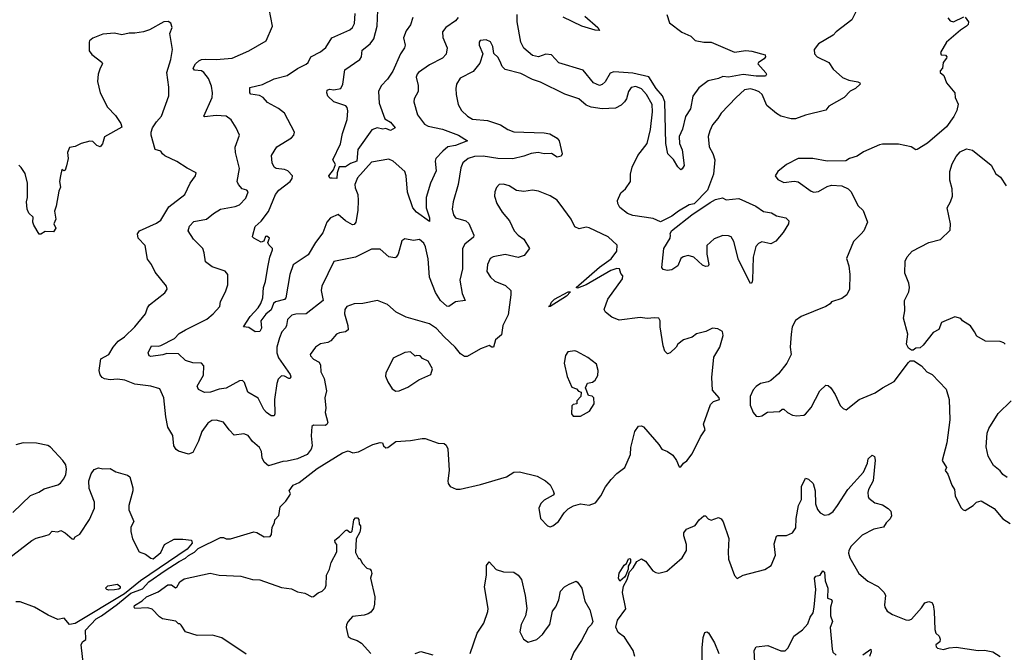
# Model space of a CAD drawing. Extents: x 2293878 to 2522763, y 823964 to 1006972.
# Tile 219 of 256: x 2327652 to 2334434, y 984273 to 988630. Entities that reach past the tile are written whole.
import ezdxf

# ---------------------------------------------------------------- set-up
doc = ezdxf.new("R2010")
doc.units = 0

msp = doc.modelspace()

# ---------------------------------------------------------------- linework, layer by layer
at = {"layer": '0CON20XD'}
for points in [[(2333429.7, 988720.3), (2333385, 988628.8), (2333314.4, 988575.6), (2333275, 988545.8), (2333255, 988522.5), (2333155, 988464), (2333124.2, 988425), (2333126.2, 988395), (2333146.2, 988375), (2333225, 988334), (2333255, 988289.2), (2333320.6, 988230.6), (2333364.1, 988214.1), (2333425, 988201.5), (2333438.6, 988195), (2333441.5, 988185), (2333408.2, 988155), (2333373.2, 988136.8), (2333330.6, 988095), (2333224.6, 988035), (2333205, 988005.6), (2333065, 987973.1), (2332995, 987946.9), (2332965, 987946.5), (2332895.3, 987965.3), (2332865, 987984.4), (2332799.4, 988039.4), (2332765.4, 988115.4), (2332745, 988133.1), (2332718.8, 988145), (2332685, 988153.1), (2332645, 988146.9), (2332586.9, 988093.1), (2332483.6, 987986.4), (2332461.4, 987948.6), (2332425, 987906), (2332405.6, 987865), (2332394.4, 987825), (2332401.1, 987755), (2332427.6, 987707.6), (2332440.5, 987665), (2332432.2, 987565), (2332389, 987455), (2332297.2, 987362.8), (2332264.4, 987355.6), (2332189.2, 987310.8), (2332145, 987275.8), (2332065, 987238.5), (2332015, 987260), (2331875, 987281.2), (2331838, 987295), (2331787, 987337), (2331772, 987365), (2331770, 987385), (2331793.7, 987436.3), (2331824, 987465), (2331859.2, 987515), (2331859.5, 987565), (2331870.5, 987615), (2331908.9, 987695), (2331975, 987777.8), (2331996.7, 987873.3), (2332009.8, 987995), (2332008.2, 988045), (2331969.3, 988115), (2331935, 988152.5), (2331895, 988170.4), (2331865, 988162.1), (2331846.2, 988135), (2331830.8, 988085), (2331817.9, 988065), (2331795, 988042.1), (2331755, 988020.8), (2331665, 988016.2), (2331587.4, 988027.4), (2331555, 988041.1), (2331504.1, 988084.1), (2331405.9, 988115.9), (2331240.1, 988200.1), (2331185, 988217.9), (2331105, 988258.9), (2330995, 988287.1), (2330975, 988308), (2330961.3, 988341.3), (2330945, 988372), (2330917.3, 988397.3), (2330911.2, 988445), (2330895, 988476.7), (2330865, 988491.2), (2330823.6, 988486.4), (2330816.7, 988475), (2330816.2, 988455), (2330843.3, 988395), (2330820.6, 988329.4), (2330775.9, 988274.1), (2330685, 988228.1), (2330661.5, 988185), (2330656.4, 988155), (2330658.9, 988115), (2330673.3, 988045), (2330694.6, 988004.6), (2330735.8, 987965), (2330770, 987945), (2330875, 987935.6), (2330963.3, 987905), (2331013.7, 987873.7), (2331055, 987856.9), (2331265, 987851.4), (2331303.9, 987843.9), (2331355, 987813.3), (2331368.8, 987795), (2331388.8, 987705), (2331380.7, 987689.3), (2331355, 987684), (2331315, 987708.8), (2331265, 987706), (2331224.3, 987714.3), (2331175, 987708.9), (2331125, 987690.5), (2331048.5, 987671.5), (2330945, 987674.6), (2330845, 987688.9), (2330785, 987686.7), (2330742, 987675), (2330705, 987644.3), (2330690.5, 987609.5), (2330671.1, 987495), (2330637.5, 987375), (2330631.2, 987325), (2330639.5, 987285), (2330655, 987265.6), (2330724.7, 987244.7), (2330746.3, 987226.3), (2330780, 987145), (2330777.3, 987132.7), (2330718.2, 987085), (2330701.8, 987055), (2330701.5, 986915), (2330684.4, 986835), (2330700, 986745), (2330720, 986695), (2330655, 986686.2), (2330607.5, 986655), (2330595, 986656.2), (2330551.1, 986695), (2330515, 986752), (2330475.9, 986855.9), (2330465, 986983.3), (2330446.5, 987065), (2330435, 987090), (2330405, 987115.5), (2330365, 987110), (2330305, 987121.2), (2330285, 987107.5), (2330259.2, 987015), (2330245.5, 986994.5), (2330235, 986989.2), (2330195, 986997.5), (2330135, 987048.5), (2330075, 987048.6), (2329966.1, 986993.9), (2329815, 986964), (2329732.5, 986795), (2329728, 986765), (2329743.3, 986695), (2329626.3, 986603.7), (2329555, 986602), (2329525.7, 986594.3), (2329496.7, 986565), (2329489.1, 986525), (2329482.2, 986507.8), (2329458.7, 986481.3), (2329442, 986438), (2329423.8, 986375), (2329423.7, 986336.3), (2329435, 986300.9), (2329515, 986186.5), (2329518.8, 986171.2), (2329515, 986160), (2329505, 986159.4), (2329475, 986175.5), (2329455, 986177.1), (2329432.1, 986155), (2329422.3, 986125), (2329407.5, 986015), (2329409.4, 985915), (2329405, 985901.2), (2329385, 985901.9), (2329351.4, 985925), (2329333.3, 985945), (2329295, 986022.5), (2329223.8, 986063.8), (2329200.3, 986130.3), (2329185.8, 986145.8), (2329165, 986142.5), (2329075, 986091.9), (2329025, 986084.5), (2328965.4, 986064.6), (2328925, 986062.2), (2328882.8, 986082.8), (2328874.2, 986105), (2328917.2, 986182.8), (2328920, 986245), (2328904.1, 986264.1), (2328843.8, 986266.2), (2328795, 986283.3), (2328745, 986328.5), (2328665, 986332.1), (2328637.4, 986322.6), (2328555, 986311.4), (2328543.8, 986315), (2328536.2, 986335), (2328560.8, 986385), (2328605, 986381.8), (2328625, 986386.5), (2328718.8, 986435), (2328750.9, 986469.1), (2328794, 986495), (2328941.9, 986568.1), (2328985.3, 986604.7), (2329030, 986655), (2329035, 986690), (2329069.2, 986755), (2329086, 986805), (2329086.7, 986875), (2329067.7, 986897.7), (2328977, 986927), (2328932.2, 986962.2), (2328923.5, 987025), (2328912.7, 987055), (2328849.2, 987119.2), (2328811.2, 987175), (2328821, 987209), (2328850.9, 987239.1), (2328938.8, 987255), (2328985.8, 987295), (2329034.7, 987325.3), (2329135, 987342.9), (2329166, 987355), (2329209.8, 987400.2), (2329225.6, 987445), (2329216.9, 987456.9), (2329185, 987465.8), (2329158.1, 987495), (2329149.4, 987515), (2329165.6, 987605), (2329139.1, 987715), (2329137, 987753), (2329166.7, 987835), (2329144, 987885), (2329109.1, 987939.1), (2329075, 987965.8), (2329005, 987969.6), (2328925, 987960), (2328920, 987965), (2328977.5, 988095), (2328980.5, 988125), (2328973, 988173), (2328951.9, 988225), (2328921.1, 988265), (2328905, 988276.9), (2328855, 988281.1), (2328846.7, 988295), (2328863.7, 988326.3), (2328884.7, 988345.3), (2328905, 988354.5), (2328933.1, 988356.9), (2329005.4, 988354.6), (2329115, 988365.7), (2329230, 988415), (2329348.8, 988485), (2329394.2, 988585), (2329357.8, 988765)], [(2330672.5, 988645), (2330655, 988620.8), (2330587.1, 988575), (2330564.4, 988545), (2330566.4, 988506.4), (2330596.1, 988436.1), (2330588.5, 988391.5), (2330564.6, 988365.4), (2330475, 988318.8), (2330398, 988265), (2330388.8, 988255), (2330384, 988235), (2330395.6, 988175.6), (2330395.6, 988135), (2330368.8, 988085), (2330366.2, 988065), (2330391.4, 987975), (2330440.7, 987910.7), (2330465.4, 987895.4), (2330565, 987875.4), (2330675, 987835.4), (2330735.6, 987795), (2330655, 987764.2), (2330602, 987755), (2330566.2, 987723.8), (2330518.9, 987675), (2330514.5, 987655), (2330521.7, 987588.3), (2330482.7, 987505), (2330450.9, 987405), (2330452.5, 987335), (2330475.5, 987265), (2330475, 987240), (2330385, 987303.8), (2330360, 987335), (2330322.8, 987442.8), (2330314.7, 987554.7), (2330305, 987584.4), (2330225, 987656.1), (2330195, 987668.7), (2330075, 987648.1), (2329979.9, 987540.1), (2329960.5, 987495), (2329962, 987472), (2329980, 987425), (2329983.6, 987383.6), (2329981.6, 987315), (2329966.9, 987235), (2329955, 987220), (2329945, 987217.1), (2329896, 987245), (2329845, 987288.8), (2329793.8, 987266.2), (2329767.1, 987235), (2329739.1, 987160.9), (2329688.8, 987095), (2329639.8, 987010.2), (2329535, 986942.2), (2329511.8, 986875), (2329485, 986713.8), (2329475, 986701.9), (2329415, 986685.9), (2329401.1, 986675), (2329385, 986631.6), (2329348.2, 986601.8), (2329313.1, 986556.9), (2329317.5, 986505), (2329305, 986482.9), (2329275, 986481.4), (2329230.3, 986510.3), (2329192.5, 986515), (2329238.5, 986585), (2329294.3, 986645.7), (2329313.8, 986676.2), (2329326.9, 986715), (2329330.8, 986785), (2329344.2, 986825.8), (2329362, 986925), (2329374.1, 986995), (2329394, 987045), (2329393.2, 987055), (2329369.1, 987079.1), (2329361.8, 987095), (2329372, 987125), (2329355, 987138.8), (2329345, 987136.7), (2329332.9, 987105), (2329315, 987097.5), (2329264.2, 987125), (2329255.7, 987135), (2329257.1, 987145), (2329273.8, 987205), (2329315, 987242), (2329365, 987308.8), (2329413.5, 987426.5), (2329437.1, 987455), (2329515, 987515.4), (2329529.7, 987535), (2329530.3, 987555), (2329498.7, 987588.7), (2329475, 987598.4), (2329417.5, 987605), (2329404.3, 987614.3), (2329392, 987645), (2329386.7, 987695), (2329422, 987755), (2329525, 987816), (2329540, 987835), (2329544.3, 987855), (2329475, 987987.1), (2329435, 988018.6), (2329359.7, 988059.7), (2329328.8, 988095), (2329303.2, 988106.8), (2329245, 988117.5), (2329237.5, 988125), (2329236.7, 988163.3), (2329325, 988183.6), (2329405, 988223.6), (2329493.7, 988246.3), (2329565, 988294.4), (2329625.5, 988324.5), (2329639.2, 988335), (2329656.2, 988375), (2329725, 988408.6), (2329760.8, 988439.2), (2329803.1, 988505), (2329925, 988559.5), (2329944, 988576), (2329957.4, 988602.6), (2329962.8, 988672.8)], [(2330358.9, 988645), (2330344.4, 988595), (2330315, 988551.9), (2330294.7, 988505), (2330306.2, 988455), (2330302.7, 988435), (2330275, 988394.5), (2330221.3, 988275), (2330185, 988219.5), (2330140.9, 988175), (2330122.7, 988135), (2330128.8, 988055), (2330167.3, 987947.3), (2330205, 987923.6), (2330238.8, 987885), (2330205, 987866.9), (2330175, 987880), (2330154.3, 987875.7), (2330115, 987884.3), (2330078.3, 987871.7), (2329980.5, 987735), (2329974.2, 987655), (2329930.5, 987639.5), (2329895, 987617.1), (2329853.6, 987616.4), (2329839.2, 987575), (2329836, 987535), (2329805, 987539.4), (2329788.6, 987538.6), (2329781.9, 987555), (2329812.5, 987595), (2329826.9, 987633.1), (2329810, 987665), (2329860.9, 987775), (2329874.5, 987845), (2329906.5, 987943.5), (2329912, 988002), (2329907.6, 988025), (2329897.3, 988037.3), (2329816, 988065), (2329775, 988104), (2329767.5, 988125), (2329769.2, 988145), (2329785, 988152.2), (2329815, 988146.4), (2329865, 988156.2), (2329876.7, 988185), (2329891.1, 988285), (2329994.7, 988355), (2330005.3, 988375), (2330011.2, 988418.8), (2330066.6, 988463.4), (2330091.1, 988498.9), (2330113.2, 988585), (2330118.4, 988695)], [(2332110.8, 988665), (2332129.1, 988609.1), (2332212.7, 988542.7), (2332275, 988515.8), (2332305, 988486), (2332365, 988475.7), (2332415, 988476), (2332575, 988405.8), (2332655, 988417.3), (2332695, 988412.9), (2332787.9, 988387.9), (2332790, 988375), (2332780.3, 988359.7), (2332740, 988335), (2332736.7, 988325), (2332792.7, 988262.7), (2332796.2, 988253.8), (2332788.5, 988241.5), (2332725, 988240.9), (2332635, 988252.4), (2332535, 988233.2), (2332495, 988238.6), (2332465, 988224.3), (2332395, 988208), (2332375, 988195.8), (2332330.2, 988159.8), (2332288, 988102), (2332272.2, 988015), (2332237.8, 987962.2), (2332218.1, 987875), (2332195.4, 987825), (2332198, 987778), (2332215.4, 987734.6), (2332228, 987625), (2332215, 987602.5), (2332205, 987596.7), (2332185, 987616), (2332155, 987666), (2332115.8, 987705.8), (2332101.7, 987778.3), (2332094.8, 988064.8), (2332079.2, 988105), (2332036.2, 988155), (2331985, 988236.8), (2331875, 988262.3), (2331778, 988268), (2331745, 988270), (2331718.2, 988261.8), (2331685, 988201.9), (2331665, 988183.1), (2331645, 988176.5), (2331604.4, 988195), (2331533.2, 988283.2), (2331365, 988332.2), (2331315, 988387.5), (2331277.1, 988392.9), (2331225, 988373.2), (2331185, 988383.8), (2331124.5, 988434.5), (2331104.8, 988474.8), (2331078.5, 988615), (2331077.7, 988665)], [(2331544, 988655), (2331635, 988577.1), (2331646.2, 988555), (2331615, 988556.9), (2331525, 988585.8), (2331395, 988646)], [(2334165, 988648.2), (2334187.4, 988615), (2334185, 988597.1), (2334175, 988585.3), (2334131.8, 988558.2), (2334035.6, 988475), (2333994, 988404), (2333998.8, 988388.8), (2334030, 988385), (2334037.5, 988375), (2334036.1, 988363.9), (2334013.3, 988335), (2334007.5, 988295), (2333993, 988277), (2333992.5, 988265), (2334017.5, 988245), (2334036.7, 988195), (2334093.3, 988125), (2334096.7, 988095), (2334117.3, 988047.3), (2334107.1, 988005), (2334086.6, 987963.4), (2334037, 987893), (2333905, 987779.2), (2333835, 987735.8), (2333825, 987734.2), (2333792.5, 987755), (2333705, 987771.9), (2333595, 987772.5), (2333575, 987767.5), (2333465, 987718.9), (2333421.2, 987688.8), (2333368.8, 987675), (2333342.2, 987657.8), (2333215, 987655.4), (2333115.8, 987674.2), (2333015, 987674.3), (2332935, 987631.8), (2332875, 987584.3), (2332855.3, 987555), (2332875, 987528.5), (2332915, 987508.9), (2332987.9, 987517.9), (2333015, 987514.3), (2333105, 987449.4), (2333122.8, 987442.8), (2333155, 987447.5), (2333215, 987481.1), (2333245, 987490.4), (2333315, 987484.5), (2333359.2, 987465), (2333380, 987445), (2333425, 987350), (2333461.4, 987315), (2333492.5, 987235), (2333466.2, 987175), (2333448.8, 987155), (2333395, 987101.2), (2333346.2, 986985), (2333363.3, 986935), (2333369.2, 986875), (2333367, 986773), (2333350, 986735), (2333315, 986709.2), (2333245, 986686.7), (2333235, 986672.5), (2333205.9, 986654.1), (2333035, 986586), (2332995, 986557.5), (2332972.7, 986515), (2332965.8, 986465), (2332958.8, 986375), (2332966.7, 986325), (2332936.7, 986265), (2332879.7, 986190.3), (2332826.2, 986145), (2332807.5, 986135), (2332755, 986123.8), (2332725, 986103.3), (2332705, 986080), (2332684, 986035), (2332683.3, 985975), (2332703.3, 985925), (2332725, 985900), (2332743, 985897), (2332765, 985902.5), (2332803.9, 985926.1), (2332885, 985932.5), (2332905, 985947.5), (2332915, 985947.5), (2332940, 985925), (2332975, 985907.5), (2333005, 985901.2), (2333053, 985907), (2333065.9, 985914.1), (2333105, 985958.8), (2333163.8, 986075), (2333205, 986113.3), (2333220.7, 986110.7), (2333240, 986095), (2333269.5, 986049.5), (2333303.9, 985973.9), (2333325, 985952), (2333345, 985944), (2333435, 986014.2), (2333545, 986059.4), (2333595, 986095.6), (2333675, 986139.2), (2333775, 986270), (2333785, 986280), (2333811.7, 986281.7), (2333865, 986246.7), (2333900, 986205), (2333936.5, 986186.5), (2334033.3, 986085), (2334054.2, 986015), (2334058.9, 985875), (2334038.6, 985715), (2334006.2, 985595), (2334036.7, 985545), (2334027.5, 985525), (2334045, 985500), (2334072, 985425), (2334091.2, 985395), (2334095, 985350), (2334135, 985270), (2334150, 985255), (2334165, 985250), (2334220, 985285), (2334243, 985307), (2334275, 985317.5), (2334364.2, 985264.2), (2334425, 985193.3), (2334475, 985160)], [(2334045, 988642.5), (2334061.2, 988621.2), (2334085, 988615.6), (2334155, 988648.5)], [(2329985.6, 985654.4), (2330085, 985704), (2330135, 985718.8), (2330150, 985715), (2330157.5, 985695), (2330175, 985682.5), (2330187, 985683), (2330244, 985726), (2330345, 985731.2), (2330425, 985746.2), (2330445, 985745.8), (2330535, 985714.2), (2330575, 985711.2), (2330588.8, 985698.8), (2330600, 985675), (2330610, 985525), (2330601.2, 985455), (2330603.3, 985435), (2330617.5, 985415), (2330657.7, 985397.7), (2330685, 985395.8), (2330825, 985428.1), (2331005, 985482.5), (2331055, 985512.9), (2331095, 985516), (2331216.6, 985486.6), (2331273.3, 985455), (2331305.8, 985425.8), (2331327.5, 985385), (2331332.5, 985365), (2331327.5, 985355), (2331265, 985322), (2331240.9, 985299.1), (2331227.5, 985265), (2331240, 985195), (2331287.5, 985145), (2331305, 985136.7), (2331325, 985143.3), (2331363.8, 985175), (2331402, 985235), (2331429.5, 985260.5), (2331467.8, 985282.2), (2331515, 985296.9), (2331575, 985287.1), (2331617.3, 985302.7), (2331655, 985350), (2331687.7, 985412.3), (2331727, 985463), (2331766, 985505), (2331820.8, 985545), (2331859.2, 985635), (2331862.7, 985682.7), (2331888.8, 985795), (2331915, 985830), (2331935, 985833.3), (2331950, 985825), (2332055, 985704), (2332075, 985672.9), (2332115, 985656), (2332151.2, 985631.2), (2332176.2, 985595), (2332195, 985550), (2332205, 985550), (2332223.6, 985576.4), (2332247.7, 985592.3), (2332285, 985641.2), (2332341.7, 985758.3), (2332373.1, 985805), (2332362.9, 985845), (2332410.3, 985979.7), (2332430.3, 985999.7), (2332473.3, 986015), (2332471.2, 986025), (2332425, 986077.5), (2332420.6, 986165), (2332434, 986305), (2332473.8, 986375), (2332498.8, 986455), (2332493.6, 986483.6), (2332461.7, 986501.7), (2332425, 986506), (2332377.3, 986482.7), (2332315, 986466), (2332285, 986444.2), (2332223.8, 986425), (2332186.2, 986395), (2332174, 986375), (2332133.3, 986335), (2332115, 986328.8), (2332095, 986346.7), (2332083.5, 986385), (2332063.1, 986515), (2332063.1, 986555), (2332054.3, 986574.3), (2332025, 986577.8), (2331975, 986571.9), (2331925, 986579.4), (2331781.7, 986561.7), (2331731.3, 986581.3), (2331686.8, 986616.8), (2331678, 986635), (2331702.5, 986705), (2331804.3, 986845), (2331806, 986865), (2331793.1, 986883.1), (2331784.2, 986914.2), (2331765, 986915.4), (2331725, 986901.8), (2331553.3, 986805), (2331495, 986780.6), (2331486.2, 986785), (2331646.3, 986925), (2331726, 986984), (2331765.4, 987035), (2331768.1, 987078.1), (2331705.4, 987135.4), (2331575, 987195.8), (2331555, 987200.8), (2331505, 987190), (2331475, 987202.5), (2331450, 987255), (2331400.6, 987325), (2331355, 987387.5), (2331305, 987417.1), (2331225, 987450), (2331185, 987456.4), (2331125, 987446.9), (2331075, 987452.5), (2331023.3, 987485), (2330985, 987498), (2330955, 987493.8), (2330935.8, 987474.2), (2330923.8, 987445), (2330922, 987415), (2330938, 987365), (2330976, 987305), (2331025, 987243.8), (2331057.5, 987175), (2331085, 987146), (2331125, 987118.8), (2331163.3, 987055), (2331126.7, 987005), (2331085, 986991.2), (2330995, 987013.9), (2330913.3, 986996.7), (2330893.1, 986985), (2330874.4, 986945), (2330870.6, 986895), (2330895, 986856), (2330925, 986828.6), (2330999.1, 986799.1), (2331034, 986765), (2331036, 986735), (2331016.8, 986596.8), (2330979.2, 986525), (2330969.7, 986460.3), (2330928.9, 986425), (2330915, 986375.7), (2330903.6, 986373.6), (2330885, 986385.5), (2330875, 986382.5), (2330825, 986362.9), (2330735, 986310), (2330715, 986311.5), (2330688.8, 986328.8), (2330651.8, 986375), (2330574.7, 986445), (2330522.9, 986502.9), (2330475.4, 986535.4), (2330315, 986580.9), (2330245.5, 986615), (2330185, 986668.5), (2330115.5, 986695.5), (2330015, 986675.4), (2329955, 986672.8), (2329904.3, 986655), (2329891.1, 986635), (2329889.4, 986605), (2329912.2, 986525), (2329914.2, 986495), (2329895, 986481.1), (2329855, 986474.4), (2329835, 986464.2), (2329795, 986419.2), (2329775, 986405.7), (2329723.4, 986396.6), (2329690, 986375), (2329653.8, 986325), (2329653.9, 986313.9), (2329675, 986292.5), (2329715, 986272.5), (2329725, 986250), (2329725.9, 986205.9), (2329748.3, 986158.3), (2329766, 986075), (2329754.5, 986025.5), (2329760.7, 985955), (2329757.1, 985925), (2329775.4, 985855), (2329768.5, 985841.5), (2329755, 985834.4), (2329675, 985836.7), (2329665, 985827.5), (2329660, 985765), (2329667.5, 985695), (2329658.6, 985671.4), (2329632.5, 985635), (2329565, 985606), (2329495, 985588.6), (2329465, 985587.1), (2329365, 985556.7), (2329335, 985582.5), (2329323.2, 985613.2), (2329317, 985657), (2329304.3, 985684.3), (2329255, 985724), (2329225, 985765.8), (2329195, 985776.9), (2329129.7, 985769.7), (2329095.5, 985805.5), (2329055, 985858), (2329005, 985871.2), (2328975, 985870), (2328948.3, 985851.7), (2328905.6, 985794.4), (2328882.8, 985727.2), (2328845, 985648.8), (2328815, 985638), (2328745, 985659.2), (2328729.7, 985669.7), (2328712.9, 985695), (2328706.6, 985766.6), (2328673.2, 985823.2), (2328657.8, 985895), (2328645.7, 986025), (2328618.3, 986088.3), (2328555, 986105.6), (2328445, 986120.4), (2328375, 986147.1), (2328325, 986153.8), (2328275, 986150.5), (2328235, 986157.7), (2328220.6, 986165), (2328205.7, 986185), (2328198.6, 986215), (2328211.4, 986295), (2328265.4, 986324.6), (2328295.4, 986375), (2328329.5, 986415), (2328374.3, 986445), (2328445.8, 986515), (2328519.2, 986605), (2328531.2, 986645), (2328545, 986666.7), (2328651.7, 986748.3), (2328667.5, 986775), (2328663.3, 986795), (2328585, 986890), (2328559.2, 986945), (2328531.7, 986981.7), (2328515.6, 987075), (2328468, 987125), (2328462.9, 987155), (2328476.2, 987175), (2328595, 987227.8), (2328625, 987249.4), (2328679.3, 987340.7), (2328790, 987425), (2328825, 987503.3), (2328863.3, 987555), (2328866.7, 987575), (2328805, 987606.2), (2328733.8, 987653.8), (2328652.5, 987692.5), (2328635.7, 987705), (2328623.8, 987725), (2328584, 987735), (2328557.5, 987835), (2328557.1, 987855), (2328565.6, 987885), (2328593.3, 987926.7), (2328629.4, 987965), (2328680, 988105), (2328679.1, 988165), (2328666.2, 988265), (2328692.9, 988355), (2328705.5, 988425), (2328686.7, 988535), (2328702.5, 988575), (2328693.3, 988605), (2328675, 988618), (2328645, 988615.7), (2328545, 988560), (2328505, 988546), (2328445, 988536.9), (2328405, 988537.5), (2328355, 988526.2), (2328305, 988536), (2328225, 988530.8), (2328155, 988502), (2328133.8, 988485), (2328130, 988475), (2328130.8, 988415), (2328149.7, 988389.7), (2328218.3, 988338.3), (2328221.2, 988325), (2328206, 988295), (2328192.9, 988255), (2328187.5, 988205), (2328205.7, 988125.7), (2328257.7, 988027.7), (2328310.7, 987970.7), (2328347.5, 987915), (2328355, 987890), (2328236.1, 987823.9), (2328222.5, 987775), (2328206.4, 987753.6), (2328184.2, 987764.2), (2328155, 987791.2), (2328135, 987793.8), (2328075, 987778), (2328035, 987756.2), (2327995, 987748.8), (2327982, 987715), (2327986, 987675), (2327975, 987622.5), (2327965, 987592.5), (2327955, 987590), (2327943, 987597), (2327933.3, 987555), (2327926.2, 987515), (2327933, 987477), (2327920.7, 987449.3), (2327904, 987345), (2327891.7, 987311.7), (2327900, 987255), (2327887.5, 987225), (2327900, 987195), (2327885, 987170), (2327828.3, 987171.7), (2327797, 987153), (2327785, 987153.3), (2327750, 987215), (2327742.5, 987235), (2327745, 987270), (2327715, 987297.5), (2327703.8, 987325), (2327698.8, 987375), (2327705.8, 987405), (2327705.5, 987505), (2327690.2, 987570.2), (2327662.8, 987612.8), (2327645, 987628.1)], [(2334440.8, 986395), (2334430.8, 986405), (2334405, 986413.8), (2334305, 986415.7), (2334245, 986451.4), (2334229.5, 986480.5), (2334200.9, 986520.9), (2334147, 986557), (2334135, 986572.5), (2334093.6, 986583.6), (2334002.5, 986545), (2333984, 986496), (2333943.3, 986475), (2333875, 986387.5), (2333855, 986370), (2333825, 986367.5), (2333806.2, 986353.8), (2333795, 986353.3), (2333775, 986366.7), (2333761.2, 986395), (2333768.8, 986465), (2333740, 986575), (2333749.2, 986625), (2333746.2, 986695), (2333777.1, 986755), (2333780.8, 986785), (2333775.7, 986815.7), (2333750, 986885), (2333752.1, 986967.9), (2333765, 986996.7), (2333800, 987035), (2333914.2, 987095.8), (2333995, 987116.7), (2334060.7, 987179.3), (2334064, 987225), (2334040.6, 987335), (2334064.3, 987375.7), (2334077.5, 987415), (2334074.2, 987465), (2334060, 987525), (2334058, 987585), (2334075, 987637.5), (2334102.7, 987687.3), (2334129.5, 987720.5), (2334175, 987740), (2334215, 987731.2), (2334345, 987627.5), (2334375, 987567.5), (2334407.5, 987545), (2334446.7, 987485)], [(2332685, 986813.8), (2332604.3, 986975), (2332571.7, 987101.7), (2332553.6, 987133.6), (2332535, 987141.5), (2332495, 987142.5), (2332435, 987121.4), (2332384.6, 987075.4), (2332385.5, 987015), (2332400, 986945), (2332395, 986933.3), (2332375, 986931.2), (2332355, 986940), (2332295, 986994.2), (2332255.8, 987005.8), (2332222.2, 986997.8), (2332205, 986986), (2332186, 986935), (2332145, 986906.7), (2332111.7, 986901.7), (2332085, 986910), (2332075, 986923.3), (2332089.1, 987055), (2332131.9, 987125), (2332136, 987145), (2332132, 987155), (2332141.8, 987175), (2332282, 987285), (2332409, 987371), (2332445, 987390.6), (2332493.6, 987403.6), (2332518.8, 987388.8), (2332605, 987398.1), (2332723.8, 987345), (2332775, 987310), (2332829.7, 987299.7), (2332865, 987280), (2332930, 987265), (2332950, 987245), (2332948.8, 987225), (2332910.8, 987165), (2332861.2, 987105), (2332825, 987085.8), (2332765, 987100), (2332741.7, 987088.3), (2332722.4, 987067.6), (2332704.5, 986995), (2332700.7, 986839.3), (2332695, 986817.5), (2332685, 986813.8)], [(2331305, 986654.5), (2331293.8, 986655), (2331303.6, 986656.4), (2331314.8, 986685), (2331336.9, 986705), (2331430, 986755), (2331446.8, 986756.8), (2331419.5, 986725), (2331305, 986654.5)], [(2330241.9, 986071.9), (2330265, 986074.5), (2330325, 986099.1), (2330400.2, 986149.8), (2330485, 986185.7), (2330494.4, 986225), (2330465, 986277.5), (2330427, 986297), (2330410, 986315), (2330385, 986317.5), (2330375, 986312.5), (2330345, 986343.3), (2330305, 986337.5), (2330225, 986300), (2330173.8, 986195), (2330171.4, 986175), (2330186.7, 986135), (2330217.9, 986087.9), (2330241.9, 986071.9)], [(2331515, 985900), (2331575.9, 985934.1), (2331608, 985985), (2331605.9, 986025.9), (2331595, 986036.7), (2331570.7, 986040.7), (2331550, 986095), (2331563.6, 986126.4), (2331597, 986133), (2331615, 986147.5), (2331635, 986180), (2331636.2, 986215), (2331625, 986257.5), (2331565, 986303.3), (2331490, 986345), (2331475, 986348.8), (2331427.5, 986342.5), (2331412.7, 986317.3), (2331402, 986265), (2331422.5, 986172.5), (2331455, 986100), (2331488.3, 986088.3), (2331501.7, 986071.7), (2331520, 986065), (2331517.5, 986035), (2331490, 986005), (2331490, 985985), (2331465, 985980), (2331455, 985970), (2331452.5, 985915), (2331465, 985900), (2331515, 985900)], [(2334455, 985477.5), (2334425, 985497.5), (2334405, 985522.5), (2334359.3, 985559.3), (2334323.3, 985625), (2334309.3, 985689.3), (2334316.4, 985783.6), (2334326.7, 985815), (2334391.2, 985918.8), (2334481.2, 986005)], [(2327605, 985236.2), (2327726.8, 985353.2), (2327784.3, 985375.7), (2327821.3, 985398.7), (2327915, 985425.7), (2327932.6, 985437.4), (2327952.5, 985465), (2327968.6, 985495), (2327973.1, 985535), (2327968.9, 985565), (2327949.4, 985595), (2327865, 985685.6), (2327845, 985696.9), (2327767.4, 985712.6), (2327675, 985715.5), (2327625, 985701.5)], [(2328094.4, 984165), (2328074.5, 984325), (2328084.3, 984345), (2328107.6, 984362.4), (2328106, 984425), (2328178.1, 984505), (2328215, 984525.2), (2328325, 984604.6), (2328418.5, 984681.5), (2328498.8, 984711.2), (2328541.7, 984758.3), (2328655, 984836.3), (2328750.5, 984899.5), (2328795, 984921.9), (2328815, 984941.2), (2328856.4, 984963.6), (2328881.9, 984988.1), (2329035, 985064.2), (2329055, 985063.8), (2329075, 985053.8), (2329105, 985054), (2329265, 985102.5), (2329285, 985098.1), (2329335, 985067.5), (2329378.3, 985071.7), (2329386.1, 985083.9), (2329391.2, 985135), (2329408, 985165), (2329408.8, 985185), (2329438, 985215), (2329446.2, 985275), (2329485, 985313.8), (2329513.8, 985355), (2329516.4, 985366.4), (2329507.5, 985385), (2329535, 985423.8), (2329577.7, 985442.3), (2329700.6, 985539.4), (2329875, 985646.5), (2329915, 985660), (2329947, 985647), (2329985.6, 985654.4)], [(2331888.1, 984245), (2331876.7, 984285), (2331818.3, 984378.3), (2331775, 984408.8), (2331757.3, 984447.3), (2331770, 984495), (2331826.5, 984573.5), (2331804.4, 984685), (2331811.8, 984728.2), (2331835.5, 984775), (2331851.7, 984828.3), (2331877.5, 984855), (2331902.2, 984897.8), (2331935, 984918), (2331961.7, 984901.7), (2332014.2, 984835), (2332032.8, 984822.8), (2332055, 984818.6), (2332108.6, 984831.4), (2332215, 984923.8), (2332246.2, 984975), (2332246.2, 985015), (2332226.2, 985075), (2332226.7, 985095), (2332245, 985122.5), (2332305, 985146), (2332332, 985185), (2332365, 985213.3), (2332375, 985212.5), (2332395, 985192.5), (2332415, 985182.5), (2332465, 985202.5), (2332485, 985192.5), (2332497, 985173), (2332537, 985057), (2332531.1, 984965), (2332534.5, 984914.5), (2332575, 984802.5), (2332595, 984782.5), (2332636.1, 984803.9), (2332785, 984843.3), (2332828.8, 984871.2), (2332858.3, 984941.7), (2332849.1, 985020.9), (2332865, 985073.3), (2332875, 985078.8), (2332935, 985076.7), (2332975, 985096), (2332998.5, 985131.5), (2333000, 985195), (2333016.9, 985285), (2333036.8, 985325), (2333038.1, 985415), (2333065, 985472.5), (2333085, 985466.7), (2333117.5, 985435), (2333130.6, 985385), (2333134.7, 985294.7), (2333147, 985257), (2333165, 985234.2), (2333195, 985217.1), (2333225, 985221.9), (2333255, 985242.9), (2333285.3, 985284.7), (2333355.5, 985394.5), (2333464.3, 985515), (2333492, 985575), (2333496, 985605), (2333525, 985631.2), (2333541.2, 985621.2), (2333545.8, 985595.8), (2333530, 985455), (2333500, 985395), (2333494.2, 985375), (2333495.8, 985345.8), (2333501.2, 985335), (2333543, 985303), (2333595, 985290), (2333635, 985263.3), (2333652.5, 985245), (2333656.4, 985213.6), (2333648.3, 985191.7), (2333620, 985165), (2333602.5, 985135), (2333535, 985120.8), (2333455, 985079.4), (2333378.9, 985005), (2333362.5, 984975), (2333360, 984955), (2333369.4, 984925), (2333431.4, 984815), (2333495, 984764.4), (2333565, 984726.9), (2333606, 984685), (2333617.1, 984665), (2333609.5, 984599.5), (2333611.2, 984585), (2333627.7, 984557.7), (2333663.2, 984533.2), (2333755, 984496), (2333775.8, 984494.2), (2333795, 984501.2), (2333865, 984578.8), (2333887, 984613), (2333915, 984623.3), (2333935, 984617.5), (2333945, 984600), (2333952, 984555), (2333955, 984430), (2333963.8, 984405), (2333986.7, 984385), (2333993.3, 984365), (2333990, 984345), (2333962.5, 984325), (2333965, 984310), (2333975, 984302.5), (2334015, 984292), (2334055, 984303.3), (2334102.3, 984307.7), (2334255, 984285.7), (2334297.3, 984287.3), (2334355, 984275.8), (2334406.2, 984245)], [(2327525, 984880), (2327735, 985042.9), (2327765, 985059.2), (2327826.1, 985076.1), (2327854.2, 985085.8), (2327875, 985107.5), (2327915, 985103.3), (2327935, 985111.2), (2327965.8, 985095.8), (2328013.9, 985053.9), (2328025, 985052.5), (2328035, 985067.5), (2328065, 985086.7), (2328132, 985188), (2328168.1, 985265), (2328167.2, 985307.2), (2328130.4, 985400.4), (2328128.9, 985455), (2328145, 985503.3), (2328165, 985532.5), (2328195, 985543.3), (2328225, 985536.7), (2328275, 985540), (2328315, 985516.7), (2328395, 985493.3), (2328410.7, 985480.7), (2328431.2, 985405), (2328431.2, 985385), (2328404.4, 985285), (2328403.3, 985255), (2328437.1, 985175), (2328418.1, 985135), (2328417.1, 985105), (2328430, 985055), (2328474.4, 984965), (2328518.7, 984948.7), (2328555, 984921.2), (2328572.3, 984917.7), (2328625, 984960), (2328649.3, 985015), (2328715, 985051.9), (2328775, 985052.6), (2328834.6, 985044.6), (2328840, 985025), (2328806.3, 984983.7), (2328484.2, 984765.8), (2328373.1, 984676.9), (2328035, 984472.9), (2327994.4, 984464.4), (2327958.5, 984508.5), (2327915, 984498.5), (2327848.1, 984528.1), (2327752.9, 984585), (2327655, 984620.4), (2327625, 984621.5)], [(2329211.7, 984261.7), (2329045, 984374), (2328980.5, 984390.5), (2328875, 984390), (2328795, 984413.3), (2328765, 984460), (2328755, 984470), (2328745, 984470), (2328728.3, 984488.3), (2328635, 984503.8), (2328615, 984516.7), (2328565, 984570), (2328535, 984578.8), (2328445, 984574.4), (2328439.3, 984585), (2328443.5, 984596.5), (2328495, 984628.2), (2328525.6, 984655), (2328605, 984690), (2328672.8, 984737.2), (2328697.6, 984737.6), (2328725, 984718), (2328735, 984721.2), (2328755, 984758.8), (2328785, 984778.8), (2328965, 984819.2), (2329025, 984805.7), (2329175, 984797.5), (2329255, 984774.5), (2329305, 984772.2), (2329455, 984720.5), (2329525, 984710), (2329565, 984689.2), (2329615, 984680), (2329665, 984656.2), (2329675, 984658), (2329706.8, 984683.2), (2329735.4, 984694.6), (2329755.5, 984715), (2329763.1, 984736.9), (2329764.6, 984805.4), (2329786.2, 984845), (2329798.3, 984891.7), (2329836.2, 984965), (2329837.5, 985015), (2329825, 985030), (2329823.8, 985045), (2329855, 985070), (2329895, 985113.3), (2329906.4, 985116.4), (2329925, 985100), (2329935, 985100), (2329941.7, 985108.3), (2329953.9, 985186.1), (2329965, 985200), (2329978.3, 985198.3), (2329987, 985187), (2329990, 985155), (2330000, 985145), (2330000, 985125), (2329995, 985100), (2329968.8, 985055), (2329965, 984960), (2329985, 984920), (2329995, 984920), (2330014.1, 984884.1), (2330042, 984852), (2330065, 984846), (2330072, 984835), (2330077.1, 984815), (2330069.2, 984785), (2330097.1, 984655), (2330096, 984605), (2330088.8, 984575), (2330069.5, 984550.5), (2330052.7, 984537.3), (2330025, 984528.8), (2329945, 984520), (2329914, 984485), (2329902.5, 984465), (2329900, 984445), (2329915, 984383.3), (2329935, 984368), (2329975.7, 984355.7), (2330007.3, 984337.3), (2330071.2, 984265)], [(2331785, 984762.5), (2331776.7, 984785), (2331782.3, 984817.7), (2331815, 984872.5), (2331832.5, 984885), (2331845, 984917.5), (2331855, 984920), (2331860, 984915), (2331858.8, 984895), (2331843.3, 984866.7), (2331843.3, 984845), (2331826.1, 984803.9), (2331819.1, 984790.9), (2331785, 984762.5)], [(2330755, 984266.2), (2330802.5, 984405), (2330850, 984475), (2330877.1, 984555), (2330878.6, 984575), (2330854.5, 984725), (2330868, 984805), (2330868.3, 984871.7), (2330885, 984897.5), (2330933.9, 984843.9), (2330985, 984827.5), (2331055, 984826), (2331085.4, 984805.4), (2331109.2, 984775), (2331134.2, 984665), (2331145.7, 984575), (2331135.8, 984524.2), (2331105.8, 984465), (2331096.2, 984415), (2331121.2, 984365), (2331155, 984343.8), (2331215, 984362), (2331253.6, 984396.4), (2331281.4, 984435), (2331302.9, 984465), (2331322.2, 984557.8), (2331345, 984586.7), (2331366, 984635), (2331378, 984695), (2331405, 984723.3), (2331436.4, 984743.6), (2331485, 984762.5), (2331495, 984757.5), (2331523.3, 984715), (2331545.8, 984625), (2331579.2, 984565), (2331600, 984485), (2331590, 984465), (2331567.7, 984442.3), (2331520.8, 984355), (2331468.6, 984275), (2331409.2, 984125)], [(2332715.6, 984204.4), (2332712, 984285), (2332725, 984311.2), (2332805, 984320), (2332895, 984282.5), (2332925, 984283.8), (2332945, 984303.3), (2332985, 984383.8), (2333045, 984427.5), (2333080.4, 984469.6), (2333097.3, 984515), (2333117.1, 984545), (2333125.2, 984584.8), (2333136.2, 984705), (2333126.2, 984783.8), (2333135, 984798.6), (2333165, 984803.8), (2333185, 984833.8), (2333195.4, 984825.4), (2333201.1, 984765), (2333219.4, 984715), (2333216, 984646), (2333245, 984636), (2333249.2, 984625), (2333237.3, 984585), (2333236.9, 984525), (2333250, 984485), (2333235.8, 984445), (2333247.5, 984295), (2333254.2, 984275), (2333275, 984253.1)], [(2328265, 984700.5), (2328251.2, 984705), (2328244, 984715), (2328258, 984732), (2328325, 984743.3), (2328345, 984726.7), (2328345, 984714.4), (2328335, 984707.1), (2328305, 984703.9), (2328265, 984700.5)], [(2332352.5, 984175), (2332352.9, 984305), (2332359.4, 984375), (2332371.1, 984408.9), (2332385, 984414), (2332396.5, 984406.5), (2332438.6, 984338.6), (2332468.2, 984265)], [(2333458.8, 984255), (2333515, 984296), (2333517.3, 984277.3), (2333505.5, 984245)], [(2330375, 984266), (2330415, 984278), (2330496.7, 984256.7)]]:
    msp.add_lwpolyline(points, dxfattribs=at)

doc.saveas('drawing.dxf')
